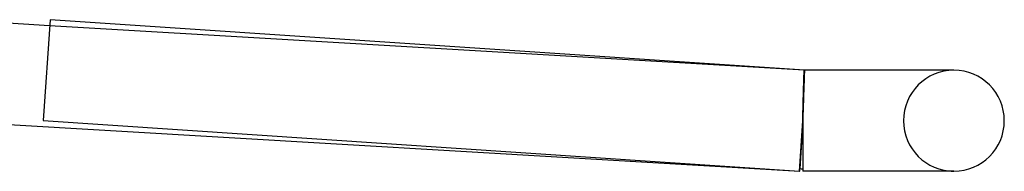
# Model space of a CAD drawing. Header units: millimetres. Extents: x -310 to 310, y -2 to 200.
# Tile 72 of 73: x 271 to 310, y -2 to 4. Entities that reach past the tile are written whole.
import ezdxf

# ---------------------------------------------------------------- set-up
doc = ezdxf.new("R2010")
doc.units = ezdxf.units.MM
doc.layers.add('HIDDEN', color=7, linetype='Continuous')
doc.layers.add('THICK', color=7, linetype='Continuous')

msp = doc.modelspace()

# ---------------------------------------------------------------- linework, layer by layer
at = {"layer": 'HIDDEN'}
for p, q in [((302.059, 2), (272.117, 3.761)), ((302.056, 1.947), (302.057, 1.966)), ((302.057, 1.966), (302.058, 1.981)), ((302.058, 1.998), (302.059, 2)), ((302.058, 1.991), (302.058, 1.998)), ((302.058, 1.981), (302.058, 1.991)), ((302.059, 1.964), (302.058, 1.944)), ((302.059, 2), (302.059, 1.998)), ((302.067, 2), (302.059, 2)), ((302.059, 1.998), (302.059, 1.991)), ((302.059, 1.991), (302.059, 1.98)), ((302.059, 1.98), (302.059, 1.964)), ((302.064, 1.966), (302.065, 1.981)), ((302.064, 1.947), (302.064, 1.966)), ((302.065, 1.981), (302.066, 1.991)), ((302.066, 1.998), (302.067, 2)), ((302.066, 1.991), (302.066, 1.998)), ((302.043, 1.539), (302.044, 1.596)), ((302.044, 1.596), (302.046, 1.65)), ((302.046, 1.65), (302.048, 1.701)), ((302.048, 1.572), (302.047, 1.512)), ((302.048, 1.701), (302.049, 1.747)), ((302.05, 1.629), (302.048, 1.572)), ((302.048, 1.539), (302.05, 1.596)), ((302.049, 1.747), (302.051, 1.79)), ((302.051, 1.683), (302.05, 1.629)), ((302.05, 1.596), (302.052, 1.65)), ((302.051, 1.79), (302.052, 1.83)), ((302.053, 1.732), (302.051, 1.683)), ((302.052, 1.83), (302.053, 1.865)), ((302.052, 1.65), (302.054, 1.701)), ((302.053, 1.865), (302.054, 1.896)), ((302.054, 1.778), (302.053, 1.732)), ((302.054, 1.896), (302.055, 1.924)), ((302.055, 1.819), (302.054, 1.778)), ((302.054, 1.701), (302.056, 1.747)), ((302.055, 1.924), (302.056, 1.947)), ((302.056, 1.857), (302.055, 1.819)), ((302.057, 1.89), (302.056, 1.857)), ((302.056, 1.747), (302.057, 1.79)), ((302.058, 1.919), (302.057, 1.89)), ((302.057, 1.79), (302.059, 1.83)), ((302.058, 1.944), (302.058, 1.919)), ((302.059, 1.83), (302.06, 1.865)), ((302.06, 1.865), (302.061, 1.896)), ((302.061, 1.896), (302.063, 1.924)), ((302.063, 1.924), (302.064, 1.947)), ((302.031, 1.131), (302.033, 1.206)), ((302.033, 1.206), (302.035, 1.278)), ((302.035, 1.278), (302.037, 1.348)), ((302.035, 1.131), (302.037, 1.205)), ((302.038, 1.236), (302.036, 1.16)), ((302.037, 1.348), (302.039, 1.415)), ((302.037, 1.205), (302.039, 1.278)), ((302.041, 1.31), (302.038, 1.236)), ((302.039, 1.415), (302.041, 1.478)), ((302.039, 1.278), (302.042, 1.348)), ((302.041, 1.478), (302.043, 1.539)), ((302.043, 1.38), (302.041, 1.31)), ((302.042, 1.348), (302.044, 1.415)), ((302.045, 1.447), (302.043, 1.38)), ((302.044, 1.415), (302.046, 1.478)), ((302.047, 1.512), (302.045, 1.447)), ((302.046, 1.478), (302.048, 1.539)), ((302.019, 0.723), (302.022, 0.808)), ((302.022, 0.808), (302.024, 0.892)), ((302.022, 0.723), (302.024, 0.808)), ((302.026, 0.831), (302.023, 0.743)), ((302.024, 0.892), (302.026, 0.974)), ((302.024, 0.808), (302.027, 0.892)), ((302.026, 0.974), (302.028, 1.053)), ((302.029, 0.917), (302.026, 0.831)), ((302.027, 0.892), (302.03, 0.974)), ((302.028, 1.053), (302.031, 1.131)), ((302.031, 1), (302.029, 0.917)), ((302.03, 0.974), (302.032, 1.053)), ((302.034, 1.082), (302.031, 1)), ((302.032, 1.053), (302.035, 1.131)), ((302.036, 1.16), (302.034, 1.082)), ((302.01, 0.368), (302.012, 0.458)), ((302.011, 0.368), (302.014, 0.458)), ((302.012, 0.458), (302.015, 0.548)), ((302.015, 0.472), (302.012, 0.379)), ((302.014, 0.458), (302.016, 0.548)), ((302.015, 0.548), (302.017, 0.636)), ((302.018, 0.564), (302.015, 0.472)), ((302.016, 0.548), (302.019, 0.636)), ((302.017, 0.636), (302.019, 0.723)), ((302.021, 0.654), (302.018, 0.564)), ((302.019, 0.636), (302.022, 0.723)), ((302.023, 0.743), (302.021, 0.654)), ((302, 0), (301.888, -1.897)), ((302.003, 0.095), (302, 0)), ((302, 0), (302.002, 0.093)), ((302, 0), (302.003, 0.093)), ((302.002, 0.093), (302.005, 0.185)), ((302.006, 0.191), (302.003, 0.095)), ((302.003, 0.093), (302.006, 0.185)), ((302.005, 0.185), (302.007, 0.277)), ((302.009, 0.285), (302.006, 0.191)), ((302.006, 0.185), (302.008, 0.277)), ((302.007, 0.277), (302.01, 0.368)), ((302.008, 0.277), (302.011, 0.368)), ((302.012, 0.379), (302.009, 0.285)), ((302, 0), (302, 0)), ((302, 0), (302, 0)), ((302, 0), (302, 0)), ((302, 0), (302, 0)), ((307.885, -2), (308, -2))]:
    msp.add_line(p, q, dxfattribs=at)
for start, end in [(90, 180), (180, 270)]:
    msp.add_arc((308, 0), 2, start, end, dxfattribs=at)
at = {"layer": 'THICK'}
for p, q in [((272.117, 3.761), (268.128, 3.996)), ((272.133, 3.996), (271.867, 0.004)), ((302.067, 2), (272.133, 3.996)), ((302.067, 1.98), (302.066, 1.964)), ((302.066, 1.964), (302.066, 1.944)), ((302.067, 2), (302.067, 1.998)), ((308, 2), (302.067, 2)), ((302.067, 1.998), (302.067, 1.991)), ((302.067, 1.991), (302.067, 1.98)), ((308, 2), (307.885, 2)), ((302.055, 1.572), (302.053, 1.511)), ((302.057, 1.629), (302.055, 1.572)), ((302.058, 1.683), (302.057, 1.629)), ((302.06, 1.732), (302.058, 1.683)), ((302.061, 1.778), (302.06, 1.732)), ((302.063, 1.819), (302.061, 1.778)), ((302.064, 1.857), (302.063, 1.819)), ((302.065, 1.89), (302.064, 1.857)), ((302.066, 1.944), (302.065, 1.919)), ((302.065, 1.919), (302.065, 1.89)), ((302.044, 1.236), (302.041, 1.16)), ((302.046, 1.31), (302.044, 1.236)), ((302.048, 1.38), (302.046, 1.31)), ((302.051, 1.447), (302.048, 1.38)), ((302.053, 1.511), (302.051, 1.447)), ((302.029, 0.831), (302.026, 0.743)), ((302.033, 0.917), (302.029, 0.831)), ((302.035, 1), (302.033, 0.917)), ((302.038, 1.081), (302.035, 1)), ((302.041, 1.16), (302.038, 1.081)), ((302.017, 0.472), (302.014, 0.379)), ((302.02, 0.564), (302.017, 0.472)), ((302.023, 0.654), (302.02, 0.564)), ((302.026, 0.743), (302.023, 0.654)), ((267.94, 0), (301.883, -1.997)), ((271.867, 0.004), (301.867, -1.996)), ((301.867, -1.996), (302, 0)), ((302.003, 0.095), (302, 0)), ((302.007, 0.191), (302.003, 0.095)), ((302.01, 0.285), (302.007, 0.191)), ((302.014, 0.379), (302.01, 0.285)), ((302, 0), (302, -2)), ((301.883, -1.997), (301.888, -1.897)), ((308, -2), (302, -2))]:
    msp.add_line(p, q, dxfattribs=at)
for centre, radius, start, end in [((308, 0), 2, 0, 90), ((308, 0), 2, 270, 0), ((302, 0), 1.9, 266.1863, 270)]:
    msp.add_arc(centre, radius, start, end, dxfattribs=at)

doc.saveas('drawing.dxf')
